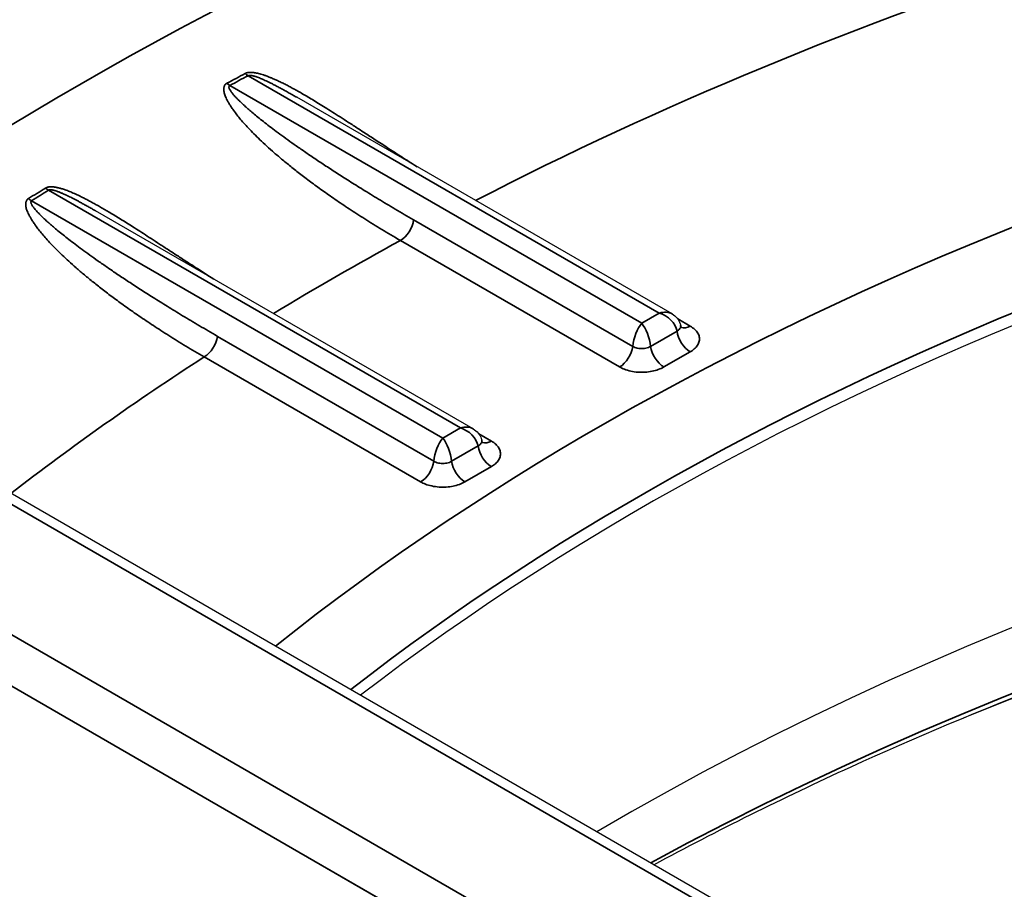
# Model space of a CAD drawing. Header units: millimetres. Extents: x -12192 to 12192, y -600 to 5895.
# Tile 16 of 118: x 3035.92 to 3044.79, y 1579.57 to 1587.4. Entities that reach past the tile are written whole.
import ezdxf

# ---------------------------------------------------------------- set-up
doc = ezdxf.new("R2010")
doc.units = ezdxf.units.MM
doc.header["$LTSCALE"] = 20
doc.layers.add('_Sichtbarkanten', color=7, linetype='Continuous', lineweight=25)
doc.layers.add('Sichtbar schmal (ISO)', color=7, linetype='Continuous', lineweight=35)

msp = doc.modelspace()

# ---------------------------------------------------------------- linework, layer by layer
at = {"layer": '_Sichtbarkanten'}
for p, q in [((3271.0861, 1447.3134), (2828.8076, 1702.663)), ((3269.4076, 1446.5488), (2827.3649, 1701.7623)), ((3041.7976, 1584.7497), (3038.4158, 1586.7022)), ((3040.0051, 1583.7148), (3036.604, 1585.6785))]:
    msp.add_line(p, q, dxfattribs=at)
for centre, major_axis, start_param, end_param in [((3060.7101, 1571.9381), (27.1181, 0), 1.772575, 2.499583), ((3060.7101, 1568.9961), (27.4333, 0), 1.348928, 2.366107)]:
    msp.add_ellipse(centre, major_axis=major_axis, ratio=0.57735, start_param=start_param, end_param=end_param, dxfattribs=at)
for points, knots in [([(3041.7976, 1584.7497), (3041.8153, 1584.7395), (3041.8316, 1584.7261), (3041.8563, 1584.6961), (3041.8656, 1584.6795), (3041.8728, 1584.6574), (3041.8741, 1584.6528), (3041.8751, 1584.6481)], [0, 0, 0, 0, 0.01085617, 0.01085617, 0.02063664, 0.02063664, 0.02316378, 0.02316378, 0.02316378, 0.02316378]), ([(3041.8751, 1584.6481), (3041.8765, 1584.6419), (3041.8786, 1584.6363), (3041.8825, 1584.6288), (3041.8842, 1584.6264), (3041.8856, 1584.6247), (3041.8858, 1584.6245), (3041.8858, 1584.6245)], [0, 0, 0, 0, 0.0070764, 0.0070764, 0.01293519, 0.01293519, 0.01576995, 0.01576995, 0.01576995, 0.01576995]), ([(3041.6353, 1579.7869), (3042.2049, 1580.0952), (3042.7974, 1580.3898), (3045.7272, 1581.7269), (3048.3418, 1582.5711), (3053.9051, 1583.7457), (3056.8531, 1584.0754), (3062.6913, 1584.1832), (3065.5796, 1583.9779), (3068.3444, 1583.5241)], [6.315456, 6.315456, 6.315456, 6.315456, 6.399711, 6.399711, 6.718004, 6.718004, 7.036597, 7.036597, 7.345546, 7.345546, 7.345546, 7.345546]), ([(3044.4236, 1581.1107), (3046.6571, 1582.0223), (3049.123, 1582.7453), (3054.5655, 1583.8017), (3057.5678, 1584.0896), (3063.2236, 1584.1055), (3065.8758, 1583.8959), (3068.4251, 1583.4776)], [6.4532155, 6.4532155, 6.4532155, 6.4532155, 6.7442728, 6.7442728, 7.0637233, 7.0637233, 7.3454884, 7.3454884, 7.3454884, 7.3454884]), ([(3040.0051, 1583.7148), (3040.0228, 1583.7046), (3040.0391, 1583.6912), (3040.0638, 1583.6612), (3040.0731, 1583.6446), (3040.0803, 1583.6225), (3040.0816, 1583.6179), (3040.0826, 1583.6132)], [0, 0, 0, 0, 0.01085617, 0.01085617, 0.02063664, 0.02063664, 0.02316378, 0.02316378, 0.02316378, 0.02316378]), ([(3040.0826, 1583.6132), (3040.084, 1583.607), (3040.0861, 1583.6014), (3040.09, 1583.5939), (3040.0917, 1583.5915), (3040.0931, 1583.5898), (3040.0934, 1583.5896), (3040.0934, 1583.5896)], [0, 0, 0, 0, 0.0070764, 0.0070764, 0.01293519, 0.01293519, 0.01576995, 0.01576995, 0.01576995, 0.01576995])]:
    msp.add_open_spline(points, degree=3, knots=knots, dxfattribs=at)
at = {"layer": 'Sichtbar schmal (ISO)'}
for p, q in [((3270.9432, 1447.2993), (2828.6648, 1702.6489)), ((2827.6405, 1702.0658), (3269.9332, 1446.7079)), ((3269.4264, 1446.538), (2827.4385, 1701.7199)), ((3041.6833, 1584.7578), (3037.9783, 1586.8968)), ((3037.8135, 1586.8087), (3041.5245, 1584.6661)), ((3039.8908, 1583.7229), (3036.1798, 1585.8654)), ((3036.027, 1585.7703), (3039.732, 1583.6312)), ((3039.4695, 1585.5979), (3041.4449, 1584.4574)), ((3039.35, 1585.4122), (3041.3253, 1584.2718)), ((3041.5245, 1584.6661), (3041.6833, 1584.7578)), ((3041.9622, 1584.6395), (3041.8489, 1584.7049)), ((3037.7031, 1584.548), (3039.6524, 1583.4225)), ((3041.6042, 1584.4574), (3041.8427, 1584.5951)), ((3037.5835, 1584.3623), (3039.5328, 1583.2369)), ((3041.7237, 1584.2718), (3041.9622, 1584.4095)), ((3039.732, 1583.6312), (3039.8908, 1583.7229)), ((3040.1697, 1583.6046), (3040.0564, 1583.67)), ((3039.8117, 1583.4225), (3040.0502, 1583.5602)), ((3039.9312, 1583.2369), (3040.1697, 1583.3746))]:
    msp.add_line(p, q, dxfattribs=at)
for centre, major_axis, ratio, start_param, end_param in [((3060.7101, 1572.8037), (34.3092, 0), 0.57735, 1.920851, 2.500544), ((3060.7101, 1572.4128), (31.0357, 0), 0.57735, 1.874002, 2.300214), ((3060.7101, 1572.4128), (27.7023, 0), 0.57735, 1.809903, 2.517768), ((3060.7101, 1572.0359), (27.1415, 0), 0.57735, 1.809903, 2.503919), ((3060.7101, 1572.6496), (-33.5942, 0), 0.57735, 5.456657, 5.463353), ((3060.7101, 1572.6461), (-33.5558, 0), 0.57735, 5.456657, 5.463353), ((3037.9783, 1587.0368), (0.0805, -0.1514), 0.553122, 5.291741, 5.517523), ((3037.8145, 1586.9491), (0.0804, -0.1514), 0.562119, 5.291995, 5.517785), ((3060.7101, 1572.6496), (-33.5942, 0), 0.57735, 5.532221, 5.538917), ((3060.7101, 1572.6461), (-33.5558, 0), 0.57735, 5.532221, 5.538917), ((3036.1798, 1586.0054), (0.0902, -0.1458), 0.596884, 5.254185, 5.479967), ((3036.027, 1585.9103), (0.0911, -0.1452), 0.600589, 5.250596, 5.476378), ((3039.35, 1585.5522), (0.0857, 0.1485), 0.57735, 3.926991, 5.330339), ((3060.7101, 1572.4128), (31.0357, 0), 0.57735, 2.329862, 2.381926), ((3060.7101, 1568.127), (-27.8207, 0), 0.57735, 4.438797, 5.469299), ((3041.6833, 1584.6177), (-0.1425, -0.1072), 0.711445, 3.435437, 4.220724), ((3041.6833, 1584.6178), (-0.1425, 0.1072), 0.711541, 3.800465, 5.203803), ((3041.5245, 1584.5261), (0.0522, 0.1671), 0.368974, 0.702811, 2.106149), ((3041.5245, 1584.5261), (0.0522, -0.1671), 0.369028, 1.035555, 2.438695), ((3041.9622, 1584.7794), (-0.0857, -0.1485), 0.57735, 0.078459, 0.785398), ((3037.5835, 1584.5023), (0.0857, 0.1485), 0.57735, 3.926991, 5.330339), ((3041.9622, 1584.5494), (-0.0857, 0.1485), 0.57735, 0.952847, 2.356195), ((3041.3253, 1584.4118), (0.0857, 0.1485), 0.57735, 3.926991, 5.330339), ((3041.7237, 1584.4118), (-0.0857, 0.1485), 0.57735, 0.952845, 2.356195), ((3060.7101, 1572.4128), (31.0357, 0), 0.57735, 2.411572, 2.500285), ((3039.8908, 1583.5828), (-0.1425, -0.1072), 0.711445, 3.435437, 4.220724), ((3039.8908, 1583.5829), (-0.1425, 0.1072), 0.711541, 3.800465, 5.203803), ((3039.732, 1583.4912), (0.0522, 0.1671), 0.368974, 0.702811, 2.106149), ((3039.732, 1583.4912), (0.0522, -0.1671), 0.369028, 1.035555, 2.438695), ((3040.1697, 1583.5145), (-0.0857, 0.1485), 0.57735, 0.952847, 2.356195), ((3040.1697, 1583.7446), (-0.0857, -0.1485), 0.57735, 0.078459, 0.785398), ((3039.5328, 1583.3769), (0.0857, 0.1485), 0.57735, 3.926991, 5.330339), ((3039.9312, 1583.3769), (-0.0857, 0.1485), 0.57735, 0.952845, 2.356195)]:
    msp.add_ellipse(centre, major_axis=major_axis, ratio=ratio, start_param=start_param, end_param=end_param, dxfattribs=at)
for points, knots in [([(3039.5012, 1586.0756), (3039.4982, 1586.0775), (3039.4952, 1586.0794), (3039.4922, 1586.0813), (3039.4495, 1586.1083), (3039.4075, 1586.1352), (3039.3665, 1586.1615), (3039.3256, 1586.1879), (3039.2857, 1586.2137), (3039.2472, 1586.2387), (3039.2088, 1586.2636), (3039.1718, 1586.2878), (3039.1366, 1586.3107), (3039.1014, 1586.3337), (3039.0679, 1586.3555), (3039.0363, 1586.3762), (3039.0046, 1586.3969), (3038.9746, 1586.4165), (3038.9461, 1586.435), (3038.9175, 1586.4536), (3038.8904, 1586.4712), (3038.8644, 1586.488), (3038.8384, 1586.5049), (3038.8134, 1586.5209), (3038.7895, 1586.5362), (3038.7656, 1586.5515), (3038.7426, 1586.5661), (3038.7206, 1586.5801), (3038.6985, 1586.594), (3038.6774, 1586.6072), (3038.6571, 1586.6199), (3038.6368, 1586.6325), (3038.6173, 1586.6445), (3038.5986, 1586.6559), (3038.5799, 1586.6674), (3038.5619, 1586.6782), (3038.5447, 1586.6886), (3038.5274, 1586.6989), (3038.5109, 1586.7087), (3038.4949, 1586.718), (3038.479, 1586.7273), (3038.4637, 1586.7361), (3038.4489, 1586.7446), (3038.4342, 1586.753), (3038.42, 1586.761), (3038.4062, 1586.7686), (3038.3925, 1586.7762), (3038.3792, 1586.7834), (3038.3663, 1586.7903), (3038.3535, 1586.7973), (3038.341, 1586.8039), (3038.3288, 1586.8102), (3038.3166, 1586.8165), (3038.3047, 1586.8225), (3038.2931, 1586.8283), (3038.2815, 1586.8341), (3038.2702, 1586.8396), (3038.2593, 1586.8448), (3038.2483, 1586.85), (3038.2376, 1586.855), (3038.2272, 1586.8597), (3038.2169, 1586.8643), (3038.2069, 1586.8687), (3038.1972, 1586.8729), (3038.1875, 1586.877), (3038.1781, 1586.8809), (3038.1689, 1586.8845), (3038.1598, 1586.8881), (3038.1509, 1586.8915), (3038.1423, 1586.8946), (3038.1337, 1586.8978), (3038.1253, 1586.9007), (3038.1171, 1586.9034), (3038.109, 1586.906), (3038.1012, 1586.9085), (3038.0937, 1586.9106), (3038.0862, 1586.9128), (3038.0791, 1586.9147), (3038.0724, 1586.9164), (3038.0657, 1586.9181), (3038.0593, 1586.9195), (3038.0533, 1586.9207), (3038.0473, 1586.9219), (3038.0417, 1586.9229), (3038.0364, 1586.9237), (3038.031, 1586.9245), (3038.026, 1586.9251), (3038.0212, 1586.9256), (3038.0164, 1586.926), (3038.0119, 1586.9263), (3038.0076, 1586.9265), (3038.0033, 1586.9266), (3037.9994, 1586.9266), (3037.9956, 1586.9265), (3037.9918, 1586.9264), (3037.9882, 1586.9262), (3037.9847, 1586.9258), (3037.9812, 1586.9254), (3037.9777, 1586.9249), (3037.9742, 1586.9242), (3037.9708, 1586.9235), (3037.9673, 1586.9227), (3037.9636, 1586.9215), (3037.9599, 1586.9203), (3037.9561, 1586.9187), (3037.9523, 1586.9167)], [0.1034297, 0.1034297, 0.1034297, 0.1034297, 0.1052632, 0.1052632, 0.1052632, 0.1315789, 0.1315789, 0.1315789, 0.1578947, 0.1578947, 0.1578947, 0.1842105, 0.1842105, 0.1842105, 0.2105263, 0.2105263, 0.2105263, 0.2368421, 0.2368421, 0.2368421, 0.2631579, 0.2631579, 0.2631579, 0.2894737, 0.2894737, 0.2894737, 0.3157895, 0.3157895, 0.3157895, 0.3421053, 0.3421053, 0.3421053, 0.3684211, 0.3684211, 0.3684211, 0.3947368, 0.3947368, 0.3947368, 0.4210526, 0.4210526, 0.4210526, 0.4473684, 0.4473684, 0.4473684, 0.4736842, 0.4736842, 0.4736842, 0.5, 0.5, 0.5, 0.5263158, 0.5263158, 0.5263158, 0.5526316, 0.5526316, 0.5526316, 0.5789474, 0.5789474, 0.5789474, 0.6052632, 0.6052632, 0.6052632, 0.6315789, 0.6315789, 0.6315789, 0.6578947, 0.6578947, 0.6578947, 0.6842105, 0.6842105, 0.6842105, 0.7105263, 0.7105263, 0.7105263, 0.7368421, 0.7368421, 0.7368421, 0.7631579, 0.7631579, 0.7631579, 0.7894737, 0.7894737, 0.7894737, 0.8157895, 0.8157895, 0.8157895, 0.8421053, 0.8421053, 0.8421053, 0.8684211, 0.8684211, 0.8684211, 0.8947368, 0.8947368, 0.8947368, 0.9210526, 0.9210526, 0.9210526, 0.9473684, 0.9473684, 0.9473684, 0.9736842, 0.9736842, 0.9736842, 1, 1, 1, 1]), ([(3038.4158, 1586.7022), (3038.4059, 1586.708), (3038.3962, 1586.7135), (3038.3869, 1586.7188), (3038.3735, 1586.7265), (3038.3607, 1586.7338), (3038.3483, 1586.7407), (3038.3359, 1586.7477), (3038.3241, 1586.7543), (3038.3126, 1586.7607), (3038.3011, 1586.767), (3038.29, 1586.7731), (3038.2792, 1586.779), (3038.2684, 1586.7848), (3038.2579, 1586.7904), (3038.2478, 1586.7958), (3038.2376, 1586.8012), (3038.2278, 1586.8064), (3038.2182, 1586.8113), (3038.2087, 1586.8162), (3038.1995, 1586.8209), (3038.1906, 1586.8254), (3038.1817, 1586.8299), (3038.1732, 1586.8341), (3038.1649, 1586.8381), (3038.1567, 1586.8421), (3038.1488, 1586.8459), (3038.1411, 1586.8495), (3038.1335, 1586.853), (3038.1261, 1586.8564), (3038.1189, 1586.8596), (3038.1118, 1586.8628), (3038.1049, 1586.8658), (3038.0983, 1586.8686), (3038.0917, 1586.8714), (3038.0854, 1586.874), (3038.0794, 1586.8764), (3038.0734, 1586.8787), (3038.0678, 1586.8809), (3038.0625, 1586.8828), (3038.0572, 1586.8848), (3038.0523, 1586.8865), (3038.0477, 1586.888), (3038.0431, 1586.8895), (3038.0388, 1586.8909), (3038.0348, 1586.892), (3038.0307, 1586.8932), (3038.027, 1586.8942), (3038.0235, 1586.8951), (3038.02, 1586.896), (3038.0167, 1586.8967), (3038.0137, 1586.8973), (3038.0106, 1586.8979), (3038.0078, 1586.8983), (3038.0052, 1586.8987), (3038.0026, 1586.899), (3038.0002, 1586.8993), (3037.9979, 1586.8994), (3037.9955, 1586.8996), (3037.9933, 1586.8996), (3037.9911, 1586.8995), (3037.9889, 1586.8995), (3037.9867, 1586.8993), (3037.9846, 1586.8989), (3037.9824, 1586.8984), (3037.9802, 1586.8978), (3037.9783, 1586.8968)], [0.428984, 0.428984, 0.428984, 0.428984, 0.4473684, 0.4473684, 0.4473684, 0.4736842, 0.4736842, 0.4736842, 0.5, 0.5, 0.5, 0.5263158, 0.5263158, 0.5263158, 0.5526316, 0.5526316, 0.5526316, 0.5789474, 0.5789474, 0.5789474, 0.6052632, 0.6052632, 0.6052632, 0.6315789, 0.6315789, 0.6315789, 0.6578947, 0.6578947, 0.6578947, 0.6842105, 0.6842105, 0.6842105, 0.7105263, 0.7105263, 0.7105263, 0.7368421, 0.7368421, 0.7368421, 0.7631579, 0.7631579, 0.7631579, 0.7894737, 0.7894737, 0.7894737, 0.8157895, 0.8157895, 0.8157895, 0.8421053, 0.8421053, 0.8421053, 0.8684211, 0.8684211, 0.8684211, 0.8947368, 0.8947368, 0.8947368, 0.9210526, 0.9210526, 0.9210526, 0.9473684, 0.9473684, 0.9473684, 0.9736842, 0.9736842, 0.9736842, 1, 1, 1, 1]), ([(3037.7873, 1586.8284), (3037.7845, 1586.8269), (3037.7819, 1586.8252), (3037.7794, 1586.8233), (3037.777, 1586.8214), (3037.7746, 1586.8192), (3037.7725, 1586.8169), (3037.7704, 1586.8145), (3037.7685, 1586.8119), (3037.7668, 1586.809), (3037.7652, 1586.8062), (3037.7637, 1586.8031), (3037.7625, 1586.7999), (3037.7614, 1586.7966), (3037.7605, 1586.7931), (3037.7598, 1586.7894), (3037.7591, 1586.7857), (3037.7588, 1586.7818), (3037.7586, 1586.7776), (3037.7585, 1586.7735), (3037.7587, 1586.7691), (3037.7591, 1586.7645), (3037.7595, 1586.76), (3037.7603, 1586.7551), (3037.7613, 1586.75), (3037.7623, 1586.745), (3037.7636, 1586.7396), (3037.7653, 1586.734), (3037.7669, 1586.7284), (3037.7689, 1586.7225), (3037.7712, 1586.7163), (3037.7735, 1586.7101), (3037.7762, 1586.7036), (3037.7793, 1586.6967), (3037.7824, 1586.6898), (3037.7859, 1586.6826), (3037.7898, 1586.675), (3037.7938, 1586.6674), (3037.7982, 1586.6594), (3037.8031, 1586.6509), (3037.808, 1586.6425), (3037.8135, 1586.6336), (3037.8195, 1586.6241), (3037.8256, 1586.6147), (3037.8323, 1586.6048), (3037.8396, 1586.5943), (3037.847, 1586.5838), (3037.8551, 1586.5727), (3037.864, 1586.5609), (3037.873, 1586.5492), (3037.8827, 1586.5368), (3037.8935, 1586.5235), (3037.9043, 1586.5103), (3037.9161, 1586.4963), (3037.929, 1586.4815), (3037.9418, 1586.4668), (3037.9558, 1586.4513), (3037.9706, 1586.4353), (3037.9854, 1586.4193), (3038.0011, 1586.4028), (3038.0178, 1586.3858), (3038.0345, 1586.3687), (3038.0522, 1586.3511), (3038.071, 1586.333), (3038.0898, 1586.3148), (3038.1096, 1586.2961), (3038.1305, 1586.2768), (3038.1514, 1586.2575), (3038.1734, 1586.2376), (3038.1966, 1586.2172), (3038.2198, 1586.1968), (3038.2442, 1586.1758), (3038.2699, 1586.1541), (3038.2956, 1586.1324), (3038.3227, 1586.11), (3038.3514, 1586.0869), (3038.3801, 1586.0638), (3038.4103, 1586.0399), (3038.4419, 1586.0154), (3038.4735, 1585.9909), (3038.5065, 1585.9659), (3038.5407, 1585.9405), (3038.5749, 1585.9151), (3038.6103, 1585.8892), (3038.6472, 1585.8628), (3038.6842, 1585.8365), (3038.7226, 1585.8095), (3038.7629, 1585.7819), (3038.8032, 1585.7542), (3038.8454, 1585.7258), (3038.8898, 1585.6965), (3038.9341, 1585.6672), (3038.9807, 1585.6371), (3039.0294, 1585.6062), (3039.0782, 1585.5753), (3039.1293, 1585.5436), (3039.1827, 1585.5113), (3039.2361, 1585.4789), (3039.2919, 1585.4458), (3039.35, 1585.4122)], [0, 0, 0, 0, 0.030303, 0.030303, 0.030303, 0.0606061, 0.0606061, 0.0606061, 0.0909091, 0.0909091, 0.0909091, 0.1212121, 0.1212121, 0.1212121, 0.1515152, 0.1515152, 0.1515152, 0.1818182, 0.1818182, 0.1818182, 0.2121212, 0.2121212, 0.2121212, 0.2424242, 0.2424242, 0.2424242, 0.2727273, 0.2727273, 0.2727273, 0.3030303, 0.3030303, 0.3030303, 0.3333333, 0.3333333, 0.3333333, 0.3636364, 0.3636364, 0.3636364, 0.3939394, 0.3939394, 0.3939394, 0.4242424, 0.4242424, 0.4242424, 0.4545455, 0.4545455, 0.4545455, 0.4848485, 0.4848485, 0.4848485, 0.5151515, 0.5151515, 0.5151515, 0.5454545, 0.5454545, 0.5454545, 0.5757576, 0.5757576, 0.5757576, 0.6060606, 0.6060606, 0.6060606, 0.6363636, 0.6363636, 0.6363636, 0.6666667, 0.6666667, 0.6666667, 0.6969697, 0.6969697, 0.6969697, 0.7272727, 0.7272727, 0.7272727, 0.7575758, 0.7575758, 0.7575758, 0.7878788, 0.7878788, 0.7878788, 0.8181818, 0.8181818, 0.8181818, 0.8484848, 0.8484848, 0.8484848, 0.8787879, 0.8787879, 0.8787879, 0.9090909, 0.9090909, 0.9090909, 0.9393939, 0.9393939, 0.9393939, 0.969697, 0.969697, 0.969697, 1, 1, 1, 1]), ([(3037.8135, 1586.8087), (3037.8121, 1586.8079), (3037.8108, 1586.8071), (3037.8097, 1586.806), (3037.8086, 1586.805), (3037.8078, 1586.8037), (3037.8071, 1586.8023), (3037.8064, 1586.8009), (3037.806, 1586.7993), (3037.8058, 1586.7976), (3037.8056, 1586.7958), (3037.8056, 1586.7938), (3037.8059, 1586.7917), (3037.8062, 1586.7895), (3037.8067, 1586.7872), (3037.8075, 1586.7847), (3037.8083, 1586.7822), (3037.8094, 1586.7795), (3037.8107, 1586.7767), (3037.8121, 1586.7738), (3037.8136, 1586.7708), (3037.8155, 1586.7675), (3037.8174, 1586.7643), (3037.8195, 1586.7609), (3037.822, 1586.7572), (3037.8244, 1586.7536), (3037.8272, 1586.7497), (3037.8302, 1586.7456), (3037.8333, 1586.7415), (3037.8367, 1586.7372), (3037.8405, 1586.7326), (3037.8442, 1586.728), (3037.8484, 1586.7232), (3037.8529, 1586.718), (3037.8574, 1586.7129), (3037.8623, 1586.7074), (3037.8677, 1586.7017), (3037.8731, 1586.6959), (3037.879, 1586.6898), (3037.8853, 1586.6834), (3037.8917, 1586.6769), (3037.8986, 1586.6701), (3037.9061, 1586.6628), (3037.9136, 1586.6555), (3037.9218, 1586.6478), (3037.9306, 1586.6396), (3037.9394, 1586.6314), (3037.949, 1586.6227), (3037.9594, 1586.6134), (3037.9697, 1586.6042), (3037.9809, 1586.5943), (3037.9932, 1586.5838), (3038.0054, 1586.5733), (3038.0187, 1586.562), (3038.0329, 1586.5502), (3038.0472, 1586.5383), (3038.0625, 1586.5258), (3038.0786, 1586.5128), (3038.0947, 1586.4998), (3038.1117, 1586.4863), (3038.1296, 1586.4723), (3038.1475, 1586.4583), (3038.1663, 1586.4438), (3038.1861, 1586.4287), (3038.206, 1586.4137), (3038.2268, 1586.398), (3038.2486, 1586.3819), (3038.2705, 1586.3657), (3038.2933, 1586.349), (3038.3173, 1586.3316), (3038.3412, 1586.3143), (3038.3663, 1586.2964), (3038.3927, 1586.2778), (3038.419, 1586.2593), (3038.4467, 1586.24), (3038.4758, 1586.2199), (3038.5049, 1586.1998), (3038.5355, 1586.179), (3038.5674, 1586.1575), (3038.5993, 1586.136), (3038.6325, 1586.1139), (3038.6668, 1586.0913), (3038.7011, 1586.0687), (3038.7366, 1586.0455), (3038.7735, 1586.0218), (3038.8104, 1585.998), (3038.8487, 1585.9735), (3038.8888, 1585.9482), (3038.9289, 1585.9229), (3038.9708, 1585.8967), (3039.0148, 1585.8695), (3039.0587, 1585.8423), (3039.1048, 1585.8141), (3039.1531, 1585.7849), (3039.2014, 1585.7557), (3039.2518, 1585.7255), (3039.3045, 1585.6943), (3039.3573, 1585.6631), (3039.4123, 1585.6309), (3039.4695, 1585.5979)], [0, 0, 0, 0, 0.030303, 0.030303, 0.030303, 0.0606061, 0.0606061, 0.0606061, 0.0909091, 0.0909091, 0.0909091, 0.1212121, 0.1212121, 0.1212121, 0.1515152, 0.1515152, 0.1515152, 0.1818182, 0.1818182, 0.1818182, 0.2121212, 0.2121212, 0.2121212, 0.2424242, 0.2424242, 0.2424242, 0.2727273, 0.2727273, 0.2727273, 0.3030303, 0.3030303, 0.3030303, 0.3333333, 0.3333333, 0.3333333, 0.3636364, 0.3636364, 0.3636364, 0.3939394, 0.3939394, 0.3939394, 0.4242424, 0.4242424, 0.4242424, 0.4545455, 0.4545455, 0.4545455, 0.4848485, 0.4848485, 0.4848485, 0.5151515, 0.5151515, 0.5151515, 0.5454545, 0.5454545, 0.5454545, 0.5757576, 0.5757576, 0.5757576, 0.6060606, 0.6060606, 0.6060606, 0.6363636, 0.6363636, 0.6363636, 0.6666667, 0.6666667, 0.6666667, 0.6969697, 0.6969697, 0.6969697, 0.7272727, 0.7272727, 0.7272727, 0.7575758, 0.7575758, 0.7575758, 0.7878788, 0.7878788, 0.7878788, 0.8181818, 0.8181818, 0.8181818, 0.8484848, 0.8484848, 0.8484848, 0.8787879, 0.8787879, 0.8787879, 0.9090909, 0.9090909, 0.9090909, 0.9393939, 0.9393939, 0.9393939, 0.969697, 0.969697, 0.969697, 1, 1, 1, 1]), ([(3037.6701, 1585.063), (3037.6663, 1585.0653), (3037.6626, 1585.0677), (3037.6589, 1585.0701), (3037.6205, 1585.0944), (3037.5835, 1585.118), (3037.5478, 1585.1409), (3037.5122, 1585.1638), (3037.4779, 1585.1859), (3037.4449, 1585.2073), (3037.4119, 1585.2287), (3037.3802, 1585.2493), (3037.3496, 1585.2692), (3037.3191, 1585.289), (3037.2898, 1585.3082), (3037.2616, 1585.3265), (3037.2334, 1585.3449), (3037.2064, 1585.3626), (3037.1803, 1585.3795), (3037.1543, 1585.3965), (3037.1293, 1585.4128), (3037.1052, 1585.4284), (3037.0812, 1585.444), (3037.0581, 1585.4589), (3037.0358, 1585.4733), (3037.0135, 1585.4877), (3036.992, 1585.5014), (3036.9714, 1585.5146), (3036.9507, 1585.5279), (3036.9308, 1585.5405), (3036.9116, 1585.5527), (3036.8923, 1585.5648), (3036.8738, 1585.5764), (3036.856, 1585.5876), (3036.8381, 1585.5987), (3036.8209, 1585.6094), (3036.8042, 1585.6196), (3036.7875, 1585.6299), (3036.7714, 1585.6397), (3036.7558, 1585.6491), (3036.7402, 1585.6585), (3036.7252, 1585.6675), (3036.7106, 1585.6761), (3036.696, 1585.6848), (3036.6819, 1585.693), (3036.6683, 1585.7009), (3036.6547, 1585.7088), (3036.6415, 1585.7164), (3036.6288, 1585.7236), (3036.616, 1585.7308), (3036.6037, 1585.7377), (3036.5918, 1585.7443), (3036.5799, 1585.7508), (3036.5684, 1585.7571), (3036.5573, 1585.7631), (3036.5461, 1585.7691), (3036.5353, 1585.7748), (3036.5249, 1585.7802), (3036.5144, 1585.7857), (3036.5043, 1585.7908), (3036.4944, 1585.7958), (3036.4846, 1585.8007), (3036.4751, 1585.8055), (3036.4658, 1585.8099), (3036.4566, 1585.8144), (3036.4477, 1585.8187), (3036.439, 1585.8227), (3036.4304, 1585.8267), (3036.4221, 1585.8305), (3036.414, 1585.8341), (3036.406, 1585.8377), (3036.3982, 1585.841), (3036.3908, 1585.8442), (3036.3833, 1585.8473), (3036.3762, 1585.8503), (3036.3693, 1585.8531), (3036.3624, 1585.8558), (3036.3558, 1585.8584), (3036.3495, 1585.8608), (3036.3431, 1585.8632), (3036.3371, 1585.8654), (3036.3312, 1585.8675), (3036.3254, 1585.8695), (3036.3198, 1585.8715), (3036.3144, 1585.8732), (3036.309, 1585.875), (3036.3038, 1585.8766), (3036.2988, 1585.8781), (3036.2938, 1585.8797), (3036.289, 1585.881), (3036.2844, 1585.8823), (3036.2797, 1585.8836), (3036.2752, 1585.8848), (3036.2709, 1585.8859), (3036.2665, 1585.8869), (3036.2623, 1585.8879), (3036.2581, 1585.8888), (3036.254, 1585.8897), (3036.25, 1585.8905), (3036.246, 1585.8912), (3036.2421, 1585.8919), (3036.2382, 1585.8925), (3036.2344, 1585.8931), (3036.2306, 1585.8936), (3036.2269, 1585.8941), (3036.2231, 1585.8945), (3036.2194, 1585.8949), (3036.2157, 1585.8951), (3036.212, 1585.8953), (3036.2082, 1585.8955), (3036.2045, 1585.8956), (3036.2007, 1585.8956), (3036.1969, 1585.8956), (3036.1931, 1585.8954), (3036.1892, 1585.8951), (3036.1852, 1585.8947), (3036.1812, 1585.8942), (3036.177, 1585.8934), (3036.1729, 1585.8926), (3036.1686, 1585.8916), (3036.1643, 1585.89), (3036.1601, 1585.8885), (3036.1558, 1585.8866), (3036.1517, 1585.8841)], [0.0887169, 0.0887169, 0.0887169, 0.0887169, 0.0909091, 0.0909091, 0.0909091, 0.1136364, 0.1136364, 0.1136364, 0.1363636, 0.1363636, 0.1363636, 0.1590909, 0.1590909, 0.1590909, 0.1818182, 0.1818182, 0.1818182, 0.2045455, 0.2045455, 0.2045455, 0.2272727, 0.2272727, 0.2272727, 0.25, 0.25, 0.25, 0.2727273, 0.2727273, 0.2727273, 0.2954545, 0.2954545, 0.2954545, 0.3181818, 0.3181818, 0.3181818, 0.3409091, 0.3409091, 0.3409091, 0.3636364, 0.3636364, 0.3636364, 0.3863636, 0.3863636, 0.3863636, 0.4090909, 0.4090909, 0.4090909, 0.4318182, 0.4318182, 0.4318182, 0.4545455, 0.4545455, 0.4545455, 0.4772727, 0.4772727, 0.4772727, 0.5, 0.5, 0.5, 0.5227273, 0.5227273, 0.5227273, 0.5454545, 0.5454545, 0.5454545, 0.5681818, 0.5681818, 0.5681818, 0.5909091, 0.5909091, 0.5909091, 0.6136364, 0.6136364, 0.6136364, 0.6363636, 0.6363636, 0.6363636, 0.6590909, 0.6590909, 0.6590909, 0.6818182, 0.6818182, 0.6818182, 0.7045455, 0.7045455, 0.7045455, 0.7272727, 0.7272727, 0.7272727, 0.75, 0.75, 0.75, 0.7727273, 0.7727273, 0.7727273, 0.7954545, 0.7954545, 0.7954545, 0.8181818, 0.8181818, 0.8181818, 0.8409091, 0.8409091, 0.8409091, 0.8636364, 0.8636364, 0.8636364, 0.8863636, 0.8863636, 0.8863636, 0.9090909, 0.9090909, 0.9090909, 0.9318182, 0.9318182, 0.9318182, 0.9545455, 0.9545455, 0.9545455, 0.9772727, 0.9772727, 0.9772727, 1, 1, 1, 1]), ([(3036.604, 1585.6785), (3036.592, 1585.6854), (3036.5804, 1585.6921), (3036.5691, 1585.6985), (3036.5576, 1585.705), (3036.5466, 1585.7113), (3036.5359, 1585.7173), (3036.5252, 1585.7233), (3036.5149, 1585.7291), (3036.505, 1585.7345), (3036.495, 1585.74), (3036.4855, 1585.7453), (3036.4762, 1585.7503), (3036.467, 1585.7554), (3036.4581, 1585.7602), (3036.4494, 1585.7648), (3036.4408, 1585.7694), (3036.4325, 1585.7738), (3036.4245, 1585.778), (3036.4164, 1585.7822), (3036.4087, 1585.7862), (3036.4013, 1585.79), (3036.3938, 1585.7938), (3036.3867, 1585.7974), (3036.3798, 1585.8008), (3036.3729, 1585.8042), (3036.3664, 1585.8075), (3036.3601, 1585.8105), (3036.3538, 1585.8136), (3036.3477, 1585.8165), (3036.342, 1585.8192), (3036.3362, 1585.8219), (3036.3307, 1585.8244), (3036.3255, 1585.8268), (3036.3202, 1585.8292), (3036.3152, 1585.8315), (3036.3104, 1585.8336), (3036.3056, 1585.8357), (3036.3011, 1585.8377), (3036.2967, 1585.8395), (3036.2923, 1585.8414), (3036.2881, 1585.8431), (3036.2841, 1585.8447), (3036.2801, 1585.8463), (3036.2763, 1585.8479), (3036.2726, 1585.8493), (3036.2689, 1585.8507), (3036.2654, 1585.852), (3036.262, 1585.8533), (3036.2586, 1585.8545), (3036.2553, 1585.8557), (3036.2521, 1585.8567), (3036.2489, 1585.8578), (3036.2459, 1585.8588), (3036.2429, 1585.8598), (3036.2399, 1585.8607), (3036.237, 1585.8616), (3036.2342, 1585.8624), (3036.2313, 1585.8632), (3036.2285, 1585.864), (3036.2258, 1585.8646), (3036.2231, 1585.8653), (3036.2204, 1585.866), (3036.2178, 1585.8665), (3036.2151, 1585.8671), (3036.2125, 1585.8675), (3036.2098, 1585.8679), (3036.2072, 1585.8684), (3036.2046, 1585.8687), (3036.202, 1585.8689), (3036.1994, 1585.8691), (3036.1967, 1585.8692), (3036.1941, 1585.8691), (3036.1915, 1585.869), (3036.1889, 1585.8687), (3036.1865, 1585.8682), (3036.1841, 1585.8676), (3036.1817, 1585.8667), (3036.1798, 1585.8654)], [0.4096762, 0.4096762, 0.4096762, 0.4096762, 0.4318182, 0.4318182, 0.4318182, 0.4545455, 0.4545455, 0.4545455, 0.4772727, 0.4772727, 0.4772727, 0.5, 0.5, 0.5, 0.5227273, 0.5227273, 0.5227273, 0.5454545, 0.5454545, 0.5454545, 0.5681818, 0.5681818, 0.5681818, 0.5909091, 0.5909091, 0.5909091, 0.6136364, 0.6136364, 0.6136364, 0.6363636, 0.6363636, 0.6363636, 0.6590909, 0.6590909, 0.6590909, 0.6818182, 0.6818182, 0.6818182, 0.7045455, 0.7045455, 0.7045455, 0.7272727, 0.7272727, 0.7272727, 0.75, 0.75, 0.75, 0.7727273, 0.7727273, 0.7727273, 0.7954545, 0.7954545, 0.7954545, 0.8181818, 0.8181818, 0.8181818, 0.8409091, 0.8409091, 0.8409091, 0.8636364, 0.8636364, 0.8636364, 0.8863636, 0.8863636, 0.8863636, 0.9090909, 0.9090909, 0.9090909, 0.9318182, 0.9318182, 0.9318182, 0.9545455, 0.9545455, 0.9545455, 0.9772727, 0.9772727, 0.9772727, 1, 1, 1, 1]), ([(3035.9988, 1585.7889), (3035.9963, 1585.7873), (3035.994, 1585.7856), (3035.9918, 1585.7837), (3035.9897, 1585.7818), (3035.9877, 1585.7797), (3035.9859, 1585.7774), (3035.9841, 1585.7752), (3035.9825, 1585.7727), (3035.9811, 1585.7701), (3035.9797, 1585.7674), (3035.9785, 1585.7646), (3035.9774, 1585.7615), (3035.9764, 1585.7584), (3035.9756, 1585.7552), (3035.9751, 1585.7517), (3035.9745, 1585.7482), (3035.9742, 1585.7446), (3035.9741, 1585.7407), (3035.974, 1585.7369), (3035.9741, 1585.7329), (3035.9745, 1585.7286), (3035.9749, 1585.7244), (3035.9755, 1585.7199), (3035.9764, 1585.7152), (3035.9773, 1585.7105), (3035.9785, 1585.7056), (3035.9799, 1585.7004), (3035.9814, 1585.6953), (3035.9831, 1585.6898), (3035.9852, 1585.6841), (3035.9872, 1585.6784), (3035.9896, 1585.6724), (3035.9923, 1585.6661), (3035.995, 1585.6598), (3035.9981, 1585.6532), (3036.0015, 1585.6462), (3036.005, 1585.6392), (3036.0088, 1585.6319), (3036.0132, 1585.6242), (3036.0175, 1585.6165), (3036.0222, 1585.6084), (3036.0275, 1585.5998), (3036.0328, 1585.5912), (3036.0386, 1585.5822), (3036.045, 1585.5727), (3036.0515, 1585.5632), (3036.0585, 1585.5532), (3036.0662, 1585.5426), (3036.0739, 1585.532), (3036.0824, 1585.5208), (3036.0917, 1585.5089), (3036.1009, 1585.4971), (3036.1111, 1585.4845), (3036.1222, 1585.4712), (3036.1333, 1585.4579), (3036.1454, 1585.4439), (3036.1585, 1585.4291), (3036.1717, 1585.4143), (3036.1858, 1585.3988), (3036.2009, 1585.3828), (3036.216, 1585.3668), (3036.232, 1585.3503), (3036.2489, 1585.3332), (3036.2659, 1585.3162), (3036.2838, 1585.2986), (3036.3028, 1585.2804), (3036.3217, 1585.2623), (3036.3417, 1585.2435), (3036.3628, 1585.2243), (3036.3839, 1585.205), (3036.4061, 1585.1852), (3036.4294, 1585.1648), (3036.4527, 1585.1444), (3036.4772, 1585.1234), (3036.5031, 1585.1018), (3036.529, 1585.0801), (3036.5562, 1585.0578), (3036.5849, 1585.0347), (3036.6136, 1585.0117), (3036.6439, 1584.9879), (3036.6755, 1584.9635), (3036.7072, 1584.9391), (3036.7402, 1584.9142), (3036.7745, 1584.8888), (3036.8088, 1584.8634), (3036.8443, 1584.8376), (3036.8814, 1584.8112), (3036.9184, 1584.7848), (3036.957, 1584.7579), (3036.9974, 1584.7303), (3037.0378, 1584.7026), (3037.0801, 1584.6742), (3037.1245, 1584.645), (3037.1689, 1584.6158), (3037.2154, 1584.5858), (3037.2641, 1584.555), (3037.3129, 1584.5243), (3037.3638, 1584.4928), (3037.417, 1584.4606), (3037.4703, 1584.4284), (3037.5258, 1584.3956), (3037.5835, 1584.3623)], [0, 0, 0, 0, 0.029412, 0.029412, 0.029412, 0.058824, 0.058824, 0.058824, 0.088235, 0.088235, 0.088235, 0.117647, 0.117647, 0.117647, 0.147059, 0.147059, 0.147059, 0.176471, 0.176471, 0.176471, 0.205882, 0.205882, 0.205882, 0.235294, 0.235294, 0.235294, 0.264706, 0.264706, 0.264706, 0.294118, 0.294118, 0.294118, 0.323529, 0.323529, 0.323529, 0.352941, 0.352941, 0.352941, 0.382353, 0.382353, 0.382353, 0.411765, 0.411765, 0.411765, 0.441176, 0.441176, 0.441176, 0.470588, 0.470588, 0.470588, 0.5, 0.5, 0.5, 0.529412, 0.529412, 0.529412, 0.558824, 0.558824, 0.558824, 0.588235, 0.588235, 0.588235, 0.617647, 0.617647, 0.617647, 0.647059, 0.647059, 0.647059, 0.676471, 0.676471, 0.676471, 0.705882, 0.705882, 0.705882, 0.735294, 0.735294, 0.735294, 0.764706, 0.764706, 0.764706, 0.794118, 0.794118, 0.794118, 0.823529, 0.823529, 0.823529, 0.852941, 0.852941, 0.852941, 0.882353, 0.882353, 0.882353, 0.911765, 0.911765, 0.911765, 0.941176, 0.941176, 0.941176, 0.970588, 0.970588, 0.970588, 1, 1, 1, 1]), ([(3036.027, 1585.7703), (3036.0258, 1585.7695), (3036.0248, 1585.7685), (3036.024, 1585.7675), (3036.0231, 1585.7664), (3036.0225, 1585.7651), (3036.022, 1585.7638), (3036.0216, 1585.7624), (3036.0213, 1585.7608), (3036.0212, 1585.7592), (3036.0212, 1585.7575), (3036.0213, 1585.7556), (3036.0216, 1585.7536), (3036.022, 1585.7516), (3036.0226, 1585.7494), (3036.0234, 1585.747), (3036.0242, 1585.7447), (3036.0252, 1585.7421), (3036.0265, 1585.7395), (3036.0278, 1585.7368), (3036.0292, 1585.734), (3036.031, 1585.731), (3036.0327, 1585.728), (3036.0347, 1585.7248), (3036.0369, 1585.7214), (3036.0392, 1585.718), (3036.0417, 1585.7145), (3036.0445, 1585.7107), (3036.0473, 1585.7069), (3036.0504, 1585.7029), (3036.0538, 1585.6987), (3036.0572, 1585.6944), (3036.061, 1585.69), (3036.065, 1585.6853), (3036.0691, 1585.6806), (3036.0736, 1585.6756), (3036.0784, 1585.6703), (3036.0832, 1585.665), (3036.0885, 1585.6595), (3036.0942, 1585.6536), (3036.0999, 1585.6477), (3036.106, 1585.6415), (3036.1127, 1585.6349), (3036.1194, 1585.6283), (3036.1266, 1585.6213), (3036.1344, 1585.6139), (3036.1423, 1585.6065), (3036.1507, 1585.5986), (3036.1598, 1585.5903), (3036.169, 1585.582), (3036.1788, 1585.5731), (3036.1895, 1585.5637), (3036.2002, 1585.5543), (3036.2117, 1585.5444), (3036.2242, 1585.5337), (3036.2367, 1585.5231), (3036.2502, 1585.5118), (3036.2647, 1585.4998), (3036.2792, 1585.4879), (3036.2947, 1585.4754), (3036.311, 1585.4623), (3036.3273, 1585.4492), (3036.3445, 1585.4357), (3036.3626, 1585.4216), (3036.3807, 1585.4076), (3036.3997, 1585.393), (3036.4197, 1585.3779), (3036.4397, 1585.3628), (3036.4606, 1585.3471), (3036.4826, 1585.3309), (3036.5045, 1585.3147), (3036.5275, 1585.2979), (3036.5516, 1585.2806), (3036.5756, 1585.2633), (3036.6008, 1585.2454), (3036.6272, 1585.2268), (3036.6537, 1585.2082), (3036.6814, 1585.1889), (3036.7105, 1585.1688), (3036.7397, 1585.1488), (3036.7703, 1585.128), (3036.8022, 1585.1065), (3036.834, 1585.0851), (3036.8672, 1585.063), (3036.9016, 1585.0404), (3036.9359, 1585.0178), (3036.9715, 1584.9946), (3037.0085, 1584.9708), (3037.0454, 1584.947), (3037.0838, 1584.9225), (3037.1239, 1584.8972), (3037.1641, 1584.8718), (3037.206, 1584.8456), (3037.25, 1584.8185), (3037.294, 1584.7913), (3037.34, 1584.7631), (3037.3882, 1584.734), (3037.4363, 1584.7049), (3037.4866, 1584.6748), (3037.539, 1584.6438), (3037.5915, 1584.6128), (3037.6462, 1584.5808), (3037.7031, 1584.548)], [0, 0, 0, 0, 0.029412, 0.029412, 0.029412, 0.058824, 0.058824, 0.058824, 0.088235, 0.088235, 0.088235, 0.117647, 0.117647, 0.117647, 0.147059, 0.147059, 0.147059, 0.176471, 0.176471, 0.176471, 0.205882, 0.205882, 0.205882, 0.235294, 0.235294, 0.235294, 0.264706, 0.264706, 0.264706, 0.294118, 0.294118, 0.294118, 0.323529, 0.323529, 0.323529, 0.352941, 0.352941, 0.352941, 0.382353, 0.382353, 0.382353, 0.411765, 0.411765, 0.411765, 0.441176, 0.441176, 0.441176, 0.470588, 0.470588, 0.470588, 0.5, 0.5, 0.5, 0.529412, 0.529412, 0.529412, 0.558824, 0.558824, 0.558824, 0.588235, 0.588235, 0.588235, 0.617647, 0.617647, 0.617647, 0.647059, 0.647059, 0.647059, 0.676471, 0.676471, 0.676471, 0.705882, 0.705882, 0.705882, 0.735294, 0.735294, 0.735294, 0.764706, 0.764706, 0.764706, 0.794118, 0.794118, 0.794118, 0.823529, 0.823529, 0.823529, 0.852941, 0.852941, 0.852941, 0.882353, 0.882353, 0.882353, 0.911765, 0.911765, 0.911765, 0.941176, 0.941176, 0.941176, 0.970588, 0.970588, 0.970588, 1, 1, 1, 1]), ([(3041.8427, 1584.5951), (3041.8478, 1584.5978), (3041.8528, 1584.601), (3041.8573, 1584.6047), (3041.8617, 1584.6084), (3041.8657, 1584.6126), (3041.8688, 1584.6173), (3041.8719, 1584.622), (3041.8742, 1584.6272), (3041.8752, 1584.6323), (3041.8763, 1584.6374), (3041.8762, 1584.6424), (3041.8753, 1584.6473), (3041.8752, 1584.6476), (3041.8752, 1584.6478), (3041.8751, 1584.6481)], [0, 0, 0, 0, 0.1428571, 0.1428571, 0.1428571, 0.2857143, 0.2857143, 0.2857143, 0.4285714, 0.4285714, 0.4285714, 0.5714286, 0.5714286, 0.5714286, 0.5795395, 0.5795395, 0.5795395, 0.5795395]), ([(3041.4449, 1584.4574), (3041.45, 1584.4542), (3041.4559, 1584.4511), (3041.4626, 1584.4484), (3041.4693, 1584.4457), (3041.4768, 1584.4433), (3041.485, 1584.4414), (3041.4933, 1584.4395), (3041.5024, 1584.4381), (3041.5113, 1584.4375), (3041.5202, 1584.4368), (3041.5289, 1584.4369), (3041.5373, 1584.4375), (3041.5456, 1584.438), (3041.5536, 1584.4391), (3041.5615, 1584.4408), (3041.5693, 1584.4425), (3041.5771, 1584.4447), (3041.5843, 1584.4475), (3041.5915, 1584.4503), (3041.5982, 1584.4536), (3041.6042, 1584.4574)], [0, 0, 0, 0, 0.1428571, 0.1428571, 0.1428571, 0.2857143, 0.2857143, 0.2857143, 0.4285714, 0.4285714, 0.4285714, 0.5714286, 0.5714286, 0.5714286, 0.7142857, 0.7142857, 0.7142857, 0.8571429, 0.8571429, 0.8571429, 1, 1, 1, 1]), ([(3040.0502, 1583.5602), (3040.0554, 1583.5629), (3040.0603, 1583.5661), (3040.0648, 1583.5698), (3040.0692, 1583.5735), (3040.0732, 1583.5777), (3040.0763, 1583.5824), (3040.0794, 1583.5871), (3040.0817, 1583.5923), (3040.0827, 1583.5974), (3040.0838, 1583.6025), (3040.0837, 1583.6075), (3040.0828, 1583.6124), (3040.0827, 1583.6127), (3040.0827, 1583.6129), (3040.0826, 1583.6132)], [0, 0, 0, 0, 0.1428571, 0.1428571, 0.1428571, 0.2857143, 0.2857143, 0.2857143, 0.4285714, 0.4285714, 0.4285714, 0.5714286, 0.5714286, 0.5714286, 0.5795395, 0.5795395, 0.5795395, 0.5795395]), ([(3039.6524, 1583.4225), (3039.6575, 1583.4193), (3039.6634, 1583.4162), (3039.6701, 1583.4135), (3039.6768, 1583.4108), (3039.6843, 1583.4084), (3039.6925, 1583.4065), (3039.7008, 1583.4046), (3039.7099, 1583.4032), (3039.7188, 1583.4026), (3039.7277, 1583.402), (3039.7364, 1583.402), (3039.7448, 1583.4026), (3039.7531, 1583.4031), (3039.7611, 1583.4042), (3039.769, 1583.4059), (3039.7768, 1583.4076), (3039.7846, 1583.4098), (3039.7918, 1583.4126), (3039.799, 1583.4154), (3039.8057, 1583.4187), (3039.8117, 1583.4225)], [0, 0, 0, 0, 0.1428571, 0.1428571, 0.1428571, 0.2857143, 0.2857143, 0.2857143, 0.4285714, 0.4285714, 0.4285714, 0.5714286, 0.5714286, 0.5714286, 0.7142857, 0.7142857, 0.7142857, 0.8571429, 0.8571429, 0.8571429, 1, 1, 1, 1])]:
    msp.add_open_spline(points, degree=3, knots=knots, dxfattribs=at)
for points in [[(3041.9622, 1584.4095), (3041.9752, 1584.417), (3041.9994, 1584.4338), (3042.0291, 1584.4663), (3042.0457, 1584.5055), (3042.0452, 1584.5434), (3042.0316, 1584.5779), (3042.0038, 1584.6115), (3041.9776, 1584.6306), (3041.9622, 1584.6395)], [(3041.3253, 1584.2718), (3041.3384, 1584.2643), (3041.3675, 1584.2503), (3041.4239, 1584.2332), (3041.4918, 1584.2236), (3041.5573, 1584.2239), (3041.6171, 1584.2317), (3041.6753, 1584.2477), (3041.7084, 1584.2629), (3041.7237, 1584.2718)], [(3040.1697, 1583.3746), (3040.1827, 1583.3821), (3040.2069, 1583.3989), (3040.2366, 1583.4314), (3040.2532, 1583.4706), (3040.2527, 1583.5085), (3040.2391, 1583.543), (3040.2114, 1583.5766), (3040.1851, 1583.5957), (3040.1697, 1583.6046)], [(3039.5328, 1583.2369), (3039.5459, 1583.2294), (3039.575, 1583.2154), (3039.6314, 1583.1983), (3039.6993, 1583.1887), (3039.7648, 1583.189), (3039.8246, 1583.1968), (3039.8828, 1583.2128), (3039.9159, 1583.228), (3039.9312, 1583.2369)]]:
    msp.add_open_spline(points, degree=3, dxfattribs=at)

doc.saveas('drawing.dxf')
